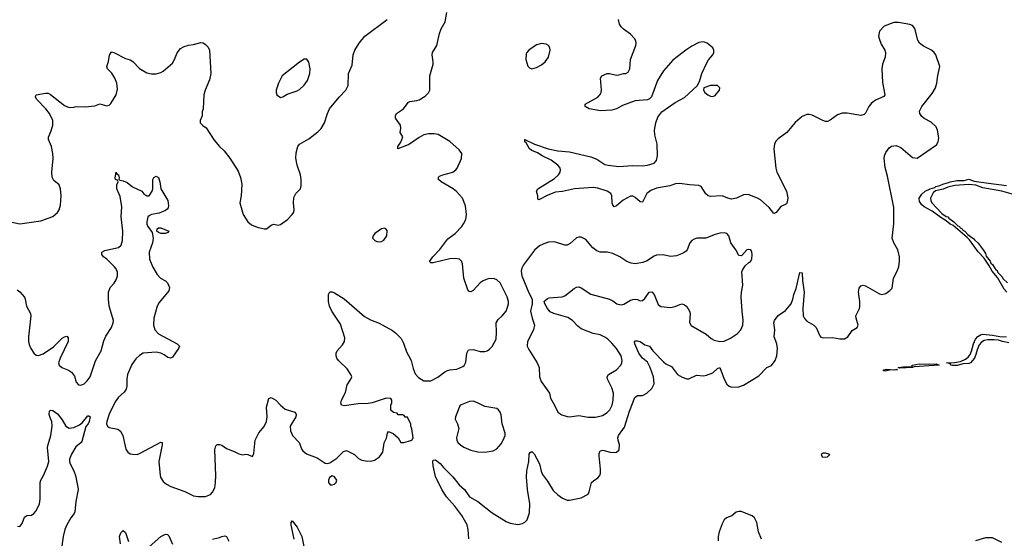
# Model space of a CAD drawing. Header units: inches. Extents: x 1449094 to 1618372, y 389908 to 534307.
# Tile 208 of 256: x 1566689 to 1575071, y 403436 to 407849. Entities that reach past the tile are written whole.
import ezdxf

# ---------------------------------------------------------------- set-up
doc = ezdxf.new("R2010")
doc.units = ezdxf.units.IN
doc.header["$MEASUREMENT"] = 0
doc.layers.add('B5460', color=7, linetype='Continuous')
doc.layers.add('B5470', color=7, linetype='Continuous')

msp = doc.modelspace()

# ---------------------------------------------------------------- linework, layer by layer
at = {"layer": 'B5460', "color": 5}
for points, elevation in [([(1566610, 406128), (1566690, 406113), (1566870, 406136.4), (1566970, 406174), (1567011.9, 406208.1), (1567026, 406230), (1567036, 406270), (1567042, 406350), (1567037, 406410), (1567023.9, 406443.9), (1566980.4, 406480.4), (1566964.2, 406510), (1566962.4, 406550), (1566972.9, 406667.1), (1566971.3, 406710), (1566959.7, 406770), (1566932.8, 406830), (1566932.8, 406850), (1566957.3, 406902.7), (1566969.8, 406950), (1566970.5, 406990), (1566943.7, 407050), (1566911.6, 407091.6), (1566835.1, 407170), (1566822.7, 407190), (1566823.7, 407196.3), (1566830, 407210.6), (1566910, 407224.9), (1566930, 407223.6), (1566950, 407213.1), (1567070, 407119), (1567110, 407102.8), (1567150, 407103.7), (1567170.4, 407110.4), (1567247.1, 407107.1), (1567330, 407114.8), (1567370, 407133.4), (1567430, 407115.5), (1567450, 407122), (1567463.9, 407136.1), (1567511, 407209), (1567522.7, 407257.3), (1567515.8, 407310), (1567499.7, 407350), (1567472.6, 407392.6), (1567435.6, 407430), (1567429.6, 407450), (1567445.6, 407494.4), (1567452.8, 407547.2), (1567470, 407576), (1567490, 407570.6), (1567590, 407519.1), (1567630, 407508), (1567651.8, 407491.8), (1567710, 407432.7), (1567770, 407397.1), (1567810, 407388.2), (1567850, 407388.4), (1567890, 407399.5), (1567910, 407410.4), (1567990, 407479.3), (1568008, 407510), (1568030, 407566.8), (1568056.6, 407603.4), (1568090, 407621), (1568126.8, 407633.2), (1568170, 407638.8), (1568230, 407654.8), (1568250, 407651.3), (1568270, 407638), (1568293.7, 407613.7), (1568306, 407590), (1568316, 407390), (1568303.5, 407336.5), (1568266.8, 407250), (1568256, 407210), (1568251.3, 407090), (1568243.6, 407063.6), (1568242, 407030), (1568224.7, 406990), (1568224.7, 406970), (1568247.5, 406947.5), (1568276, 406930), (1568344.7, 406824.7), (1568390.7, 406770), (1568430, 406734), (1568478, 406670), (1568550, 406558.8), (1568570, 406504.7), (1568579.5, 406450), (1568575.3, 406350), (1568562.6, 406290), (1568590.3, 406190), (1568632.2, 406130), (1568662.9, 406102.9), (1568710, 406082.6), (1568770, 406068.2), (1568790, 406070.4), (1568830, 406101.6), (1568850, 406108.4), (1568890, 406099.5), (1568910, 406105.3), (1568969.5, 406150), (1569009.3, 406190), (1569022.7, 406210), (1569026, 406230), (1569020.9, 406290), (1569024.1, 406335.9), (1569039, 406370), (1569079, 406410), (1569084.7, 406435.3), (1569085.2, 406490), (1569079.3, 406530), (1569051.5, 406611.5), (1569039.6, 406670), (1569042.7, 406717.3), (1569058, 406770), (1569070, 406790.6), (1569150, 406834.4), (1569225.9, 406894.1), (1569255.9, 406924.1), (1569284.7, 406970), (1569308.3, 407050), (1569326.3, 407090), (1569407.6, 407190), (1569465.1, 407250), (1569484.5, 407290), (1569487.6, 407390), (1569519.3, 407460.7), (1569528.2, 407550), (1569541.1, 407590), (1569578.9, 407650), (1569628, 407710), (1569818, 407850)], 560), ([(1570000, 406784.4), (1569997.4, 406782.6), (1569909.6, 406749.6), (1569909.5, 406770), (1569932.8, 406807.2), (1569952.1, 406852.1), (1569929.5, 406889.5), (1569933.6, 406926.4), (1569929.6, 406950), (1569889.4, 407010.6), (1569889.3, 407030), (1569897.2, 407050), (1569957.2, 407090), (1569994.8, 407145.2), (1570000, 407148)], 540), ([(1566668, 405550), (1566690, 405534), (1566728.6, 405488.6), (1566735.8, 405470), (1566746, 405410), (1566780.4, 405350), (1566783.1, 405330), (1566763.7, 405150), (1566764.6, 405110), (1566770, 405083.8), (1566784.3, 405050), (1566810, 405010.3), (1566830, 404994.9), (1566850, 404990.3), (1566890, 405004.6), (1566976.2, 405063.8), (1567050, 405138), (1567070, 405150.7), (1567090, 405154.8), (1567102, 405142), (1567100.4, 405110), (1567032.6, 404970), (1567019.5, 404930), (1567023.8, 404910), (1567046.8, 404890), (1567105.4, 404865.4), (1567130.4, 404850), (1567154.4, 404814.4), (1567170, 404764.7), (1567190, 404742.8), (1567210, 404738.8), (1567239, 404750), (1567264.4, 404775.6), (1567289.4, 404810), (1567334.7, 404945.3), (1567381.8, 405030), (1567403.9, 405116.1), (1567423.3, 405156.7), (1567469.8, 405230), (1567485.7, 405270), (1567488, 405290), (1567451.5, 405410), (1567444.7, 405470), (1567444.2, 405530), (1567459.5, 405570), (1567493.3, 405606.7), (1567510, 405634.8), (1567520.5, 405670), (1567520.5, 405700.5), (1567511.6, 405730), (1567494.5, 405750), (1567430, 405811.5), (1567403.7, 405830), (1567387.3, 405850), (1567389.6, 405870), (1567414.2, 405885.8), (1567530, 405910.4), (1567551.5, 405930), (1567565.4, 405970), (1567567.9, 406050), (1567553.8, 406170), (1567557.8, 406257.8), (1567544.7, 406344.7), (1567516, 406410), (1567515.3, 406444.7), (1567526, 406470), (1567522, 406482), (1567506, 406490), (1567502, 406502), (1567509.5, 406550.5), (1567516.9, 406536.9), (1567530.7, 406530), (1567536.9, 406503.1), (1567532.7, 406492.7), (1567542, 406482), (1567570, 406478.8), (1567604.1, 406464.1), (1567650, 406426), (1567730, 406391), (1567747.1, 406367.1), (1567770, 406351), (1567790, 406351), (1567818, 406390), (1567823.7, 406410), (1567822.7, 406490), (1567830, 406504.7), (1567850, 406518), (1567870, 406504.7), (1567882.8, 406470), (1567890.4, 406410), (1567950.4, 406310), (1567956.3, 406263.7), (1567953.4, 406246.6), (1567944.5, 406235.5), (1567930, 406225.2), (1567876.8, 406203.2), (1567810, 406192), (1567790, 406181.2), (1567778.8, 406170), (1567770.8, 406130), (1567770.8, 406110), (1567780.7, 406090), (1567817.2, 406037.2), (1567825.5, 405990), (1567818.9, 405950), (1567791.7, 405870), (1567793.1, 405810), (1567822.4, 405742.4), (1567859.4, 405679.4), (1567888, 405650), (1567930, 405626), (1567946, 405610), (1567964.9, 405570), (1567958, 405542), (1567877.5, 405442.5), (1567858.7, 405410), (1567831.4, 405310), (1567829.1, 405250), (1567838.9, 405210), (1567870, 405176), (1568031, 405090), (1568050.6, 405070), (1568041.6, 405050), (1567990, 404976), (1567972.2, 404967.8), (1567950, 404975.1), (1567918.4, 404998.4), (1567891.4, 405011.4), (1567850, 405020.3), (1567738.8, 405010), (1567708.2, 404991.8), (1567678, 404962), (1567644.4, 404915.6), (1567607, 404830), (1567601.1, 404790), (1567601.5, 404730), (1567595.4, 404704.6), (1567579.7, 404680.3), (1567530, 404637.2), (1567502.3, 404597.7), (1567451.5, 404491.5), (1567430.3, 404430.3), (1567429.1, 404409.1), (1567437.1, 404390), (1567450, 404378.4), (1567525.4, 404365.4), (1567547.3, 404347.3), (1567566.7, 404310), (1567593, 404193), (1567610, 404167.7), (1567630, 404155.5), (1567650, 404150.5), (1567690, 404150.4), (1567710, 404156.4), (1567890, 404254.9), (1567901, 404250), (1567903.1, 404230), (1567873.6, 404090), (1567884.9, 403970), (1567890.4, 403950), (1567910, 403920.5), (1567937.7, 403897.7), (1567976.3, 403876.3), (1568094.1, 403834.1), (1568170, 403798.4), (1568209.5, 403790.5), (1568270, 403792.7), (1568312.3, 403810), (1568330, 403827.7), (1568350, 403866.8), (1568357.2, 403910), (1568359.7, 403970), (1568349.7, 404190), (1568358.4, 404221.6), (1568370, 404233.4), (1568390, 404235.5), (1568410, 404227.3), (1568450, 404199.1), (1568515.2, 404175.2), (1568554.4, 404154.4), (1568590, 404146.8), (1568610, 404150.7), (1568630, 404147.7), (1568670, 404131.3), (1568683.7, 404156.3), (1568694, 404270), (1568725.4, 404334.6), (1568771.4, 404388.6), (1568789.5, 404430), (1568795.1, 404470), (1568789.6, 404550.4), (1568810, 404624.7), (1568830, 404634.8), (1568870, 404610.6), (1568910, 404567.7), (1568950, 404535.5), (1569030.6, 404510.6), (1569039.1, 404499.1), (1569042.8, 404490), (1569039.1, 404470), (1568992.7, 404390), (1568994, 404350), (1569012.7, 404310), (1569068.4, 404250), (1569091.5, 404191.5), (1569099.9, 404179.9), (1569130, 404153.7), (1569220.5, 404120.5), (1569290, 404076), (1569310, 404071.3), (1569330, 404078), (1569390, 404118.8), (1569444.8, 404175.2), (1569470, 404182.8), (1569538, 404150), (1569574.4, 404114.4), (1569601.4, 404101.4), (1569650.9, 404090.9), (1569690, 404094), (1569710, 404100.7), (1569752.7, 404130), (1569779.3, 404170), (1569792.3, 404247.7), (1569812.7, 404287.3), (1569819, 404330), (1569830, 404344.7), (1569867.1, 404327.1), (1569910.7, 404290.7), (1569934, 404250), (1569958, 404250), (1570000, 404261.9)], 540), ([(1570000, 404446), (1569990, 404466), (1569970, 404466), (1569962, 404482), (1569950, 404486), (1569910, 404486), (1569902, 404502), (1569870, 404506), (1569847.3, 404527.3), (1569848, 404570), (1569858, 404590), (1569858, 404610), (1569850, 404626), (1569810, 404628), (1569690.7, 404589.3), (1569656.8, 404583.2), (1569570, 404579.3), (1569450, 404562), (1569428.7, 404570), (1569422, 404590), (1569428.7, 404610), (1569462, 404678), (1569478, 404742), (1569508, 404790), (1569515.3, 404810), (1569508.7, 404830), (1569476.6, 404876.6), (1569403.7, 404950), (1569389.5, 404970), (1569383.7, 404990), (1569383.7, 405010), (1569392.7, 405030), (1569437.6, 405082.4), (1569454, 405110), (1569458, 405142), (1569419.2, 405259.2), (1569346.6, 405370), (1569326, 405410), (1569319, 405450), (1569318, 405510), (1569330, 405532), (1569350, 405532), (1569370, 405524.7), (1569450, 405474), (1569624.1, 405324.1), (1569675.9, 405295.9), (1569750, 405266.8), (1569863.4, 405203.4), (1569890, 405182.8), (1569935.2, 405135.2), (1569957.5, 405097.5), (1569983.4, 405023.4), (1570000, 404991.5)], 540), ([(1566670, 403538.8), (1566690, 403536), (1566710, 403561), (1566730, 403614.8), (1566749.7, 403630.3), (1566790, 403633.7), (1566810, 403645.7), (1566830, 403670.3), (1566858, 403730), (1566863.2, 403770), (1566863.2, 403910), (1566868.9, 403930), (1566892.1, 403970), (1566926.8, 404050), (1566938.3, 404090), (1566926.9, 404210), (1566930, 404234), (1566954.7, 404310), (1566966.6, 404390), (1566963.6, 404430), (1566950, 404454), (1566940.5, 404490), (1566942, 404518), (1566950, 404526.8), (1566970, 404523.8), (1567010, 404496.4), (1567050, 404443.8), (1567081.7, 404390), (1567110, 404372.8), (1567150, 404379.2), (1567197.7, 404402.3), (1567220.8, 404419.2), (1567270, 404478), (1567277.5, 404477.5), (1567290.3, 404470), (1567280.9, 404430), (1567272.3, 404410), (1567253.4, 404386.6), (1567219, 404261), (1567212.7, 404250), (1567166.2, 404213.8), (1567129.1, 404150.9), (1567114.3, 404110), (1567113, 404090), (1567117.8, 404070), (1567149.5, 404009.5), (1567163.2, 403970), (1567185.2, 403870), (1567185.4, 403850), (1567167.7, 403750), (1567157.8, 403662.2), (1567152.7, 403647.3), (1567124.6, 403610), (1567090.3, 403550), (1567074.6, 403510), (1567060.2, 403450), (1567041.2, 403330)], 520), ([(1569024.4, 403430), (1569000.7, 403550), (1569001.2, 403570), (1569010, 403584.7), (1569050, 403531), (1569091, 403451), (1569107, 403367)], 520), ([(1567547.4, 403390), (1567539.5, 403450), (1567550, 403482), (1567570, 403502), (1567590, 403484.7), (1567614, 403410)], 520), ([(1567790, 403363.1), (1567890, 403450.3), (1567930, 403470.4), (1567947.9, 403467.9), (1567957.3, 403457.3), (1567990, 403386)], 520), ([(1568329, 403430), (1568390, 403443.1), (1568410, 403452.7), (1568435.9, 403455.9), (1568450, 403451), (1568470.5, 403410.5)], 520)]:
    msp.add_lwpolyline(points, dxfattribs=dict(at, elevation=elevation))
for points, elevation in [([(1569110, 407514), (1569070, 407488.7), (1568922.8, 407370), (1568891, 407310), (1568871.3, 407250), (1568871.3, 407230), (1568878, 407210), (1568910, 407186), (1568930, 407191.3), (1568965.6, 407214.4), (1569050, 407242.8), (1569070, 407254.8), (1569110, 407291), (1569139, 407330), (1569159, 407390), (1569162, 407430), (1569150, 407486), (1569133.6, 407513.6)], 580), ([(1567930, 406029.6), (1567889.7, 406029.7), (1567870, 406039.3), (1567857.2, 406050), (1567859, 406070), (1567870, 406078.8), (1567890, 406078.8), (1567958, 406050), (1567950, 406038)], 540), ([(1569794, 406074), (1569770, 406068), (1569711.3, 406030), (1569698, 406010), (1569692, 405990), (1569712, 405970), (1569730, 405962.8), (1569750, 405958.8), (1569770, 405962.8), (1569790, 405972), (1569814, 406010), (1569816.4, 406056.4), (1569806, 406070)], 560), ([(1569350, 403968), (1569326.4, 403953.6), (1569318, 403930), (1569318, 403910), (1569331.6, 403891.6), (1569350, 403891.3), (1569370, 403898), (1569382, 403910), (1569388.7, 403930), (1569370, 403958)], 540)]:
    msp.add_lwpolyline(points, close=True, dxfattribs=dict(at, elevation=elevation))
at = {"layer": 'B5470', "color": 5}
for points, elevation in [([(1570000, 407148), (1570010, 407153.4), (1570070, 407160.5), (1570090, 407168), (1570142, 407198), (1570170, 407226), (1570179.7, 407250), (1570181.7, 407270), (1570179.8, 407370), (1570208, 407470), (1570209.6, 407490), (1570201.2, 407550), (1570204, 407570), (1570240.9, 407630), (1570263, 407730), (1570278.3, 407770), (1570309.8, 407830.2), (1570326.2, 407910)], 540), ([(1570511.6, 403431.6), (1570508.4, 403510), (1570497.8, 403550), (1570453, 403630), (1570392.9, 403710), (1570321.5, 403790), (1570281.7, 403850), (1570230, 403962), (1570210, 404054), (1570207, 404090), (1570210, 404100.7), (1570230, 404103.1), (1570270, 404071.4), (1570297.7, 404037.7), (1570377.7, 403957.7), (1570430, 403890.3), (1570474.6, 403850), (1570518.9, 403790), (1570588.3, 403748.3), (1570710, 403652), (1570830, 403579.1), (1570865.2, 403565.2), (1570930, 403553.4), (1570970, 403562), (1570990, 403573.4), (1571010, 403594), (1571030, 403652), (1571030.7, 403729.3), (1571011.1, 403850), (1571003.7, 403956.3), (1571006.6, 404010), (1571023.5, 404090), (1571027.7, 404152.3), (1571034.2, 404165.8), (1571050, 404174), (1571070, 404154.9), (1571113.8, 404070), (1571127.5, 404007.5), (1571138.6, 403978.6), (1571181.8, 403921.8), (1571230, 403842), (1571270, 403805.5), (1571310, 403778.4), (1571350, 403761.6), (1571370, 403759.3), (1571470, 403779.3), (1571527.3, 403812.7), (1571538, 403830), (1571557.6, 403910), (1571574, 403926), (1571611.8, 403950), (1571627.8, 403970), (1571633.5, 403990), (1571634.8, 404025.2), (1571621.2, 404138.8), (1571622, 404158), (1571630, 404180.7), (1571653.6, 404186.4), (1571716, 404170), (1571750, 404166.5), (1571770, 404170.3), (1571793.3, 404190), (1571795, 404230), (1571783.1, 404270), (1571782, 404290), (1571787.4, 404310), (1571837.4, 404382.6), (1571881.4, 404518.6), (1571926.4, 404633.6), (1571949.7, 404650.3), (1571990, 404652.2), (1572028.3, 404671.7), (1572070, 404710.6), (1572090.7, 404749.3), (1572083.9, 404810), (1572057.5, 404890), (1572033.7, 404933.7), (1571989.9, 404970), (1571960.4, 405010), (1571925.7, 405090), (1571924, 405110), (1571930, 405116.5), (1571950, 405117.3), (1571970, 405110.3), (1572010, 405080.9), (1572050, 405072), (1572078.4, 405030), (1572170, 404938.8), (1572190, 404921.1), (1572237.3, 404897.3), (1572290, 404830.3), (1572330, 404806.7), (1572370, 404793.4), (1572386.2, 404793.8), (1572450, 404824.4), (1572510, 404819.6), (1572535.2, 404824.8), (1572590, 404843.6), (1572630, 404881.1), (1572650, 404888), (1572686.4, 404790), (1572710, 404747.8), (1572730, 404730.1), (1572750, 404723.3), (1572810, 404724.7), (1572850, 404739.4), (1572980.9, 404819.1), (1573050, 404888.7), (1573090, 404906.7), (1573122, 404950), (1573134.8, 404990), (1573140.8, 405050), (1573134.2, 405090), (1573111.1, 405150), (1573116.4, 405210), (1573109.8, 405270), (1573114, 405290), (1573147.3, 405332.7), (1573210, 405375.3), (1573256.4, 405430), (1573272.4, 405470), (1573278.7, 405510), (1573299.5, 405560.5), (1573330, 405698), (1573350, 405694), (1573352.2, 405630), (1573368.8, 405530), (1573355.8, 405390), (1573359.7, 405330), (1573370, 405307), (1573390, 405284.2), (1573450, 405250.4), (1573470, 405230.5), (1573499.5, 405159.5), (1573510, 405148), (1573530, 405141.3), (1573610, 405145.2), (1573670, 405131.9), (1573710, 405133.2), (1573739.7, 405150), (1573775.9, 405204.1), (1573818, 405230), (1573827.6, 405250), (1573809.7, 405310), (1573808.4, 405330), (1573837.7, 405390), (1573841.5, 405410), (1573841.6, 405450), (1573830.7, 405530), (1573836.9, 405563.1), (1573850, 405583.1), (1573870, 405589), (1573890, 405583.2), (1574010, 405517), (1574030, 405510.4), (1574061.6, 405518.4), (1574096.3, 405543.7), (1574115.3, 405564.7), (1574128.2, 405650), (1574159.7, 405710), (1574173.7, 405750), (1574180.4, 405790), (1574179.7, 405830), (1574164.7, 405890), (1574129.9, 405949.9), (1574118.1, 405990), (1574130, 406112), (1574130.4, 406250), (1574076.9, 406516.9), (1574056.4, 406590), (1574048.4, 406670), (1574051.2, 406690), (1574062.2, 406717.8), (1574090, 406759.3), (1574110, 406774), (1574150, 406777.6), (1574190, 406761.6), (1574290, 406676.3), (1574330, 406670.7), (1574495.1, 406784.9), (1574509.6, 406810.4), (1574515.3, 406844.7), (1574503, 406910), (1574490, 406938), (1574450, 406976.2), (1574390, 407007.3), (1574370, 407023.7), (1574352.3, 407050), (1574349.6, 407070), (1574368, 407110), (1574457.9, 407222.1), (1574486.3, 407270), (1574498.1, 407310), (1574505.7, 407374.3), (1574522.6, 407450), (1574489.6, 407550), (1574475.1, 407570), (1574451.5, 407590), (1574382.9, 407622.9), (1574350, 407648.5), (1574335.3, 407675.3), (1574310, 407774.5), (1574290, 407798.7), (1574268, 407808), (1574170, 407825.2), (1574130, 407825.8), (1574050, 407793.6), (1574010.2, 407750), (1574000.2, 407710), (1574005.5, 407690), (1574021.8, 407641.8), (1574053.4, 407590), (1574060.3, 407570), (1574056, 407530), (1574033.4, 407470), (1574027.6, 407430), (1574033.3, 407313.3), (1574054.9, 407210), (1574044.7, 407195.3), (1573975.9, 407164.1), (1573940.7, 407139.3), (1573918.4, 407110), (1573890, 407053.2), (1573878.4, 407041.6), (1573850, 407032.3), (1573732.7, 407052.7), (1573690, 407052.8), (1573650, 407038.7), (1573590, 406992.6), (1573570, 406983.5), (1573550, 406983.5), (1573526, 406990), (1573436.3, 407036.3), (1573410, 407042.6), (1573390, 407041.7), (1573350, 407024), (1573290, 406974.7), (1573220.3, 406890), (1573145.6, 406834.4), (1573125.7, 406814.3), (1573115.3, 406790), (1573109, 406750), (1573125.1, 406585.1), (1573134, 406550), (1573216.2, 406390), (1573227.7, 406332.3), (1573223.1, 406296.9), (1573216.7, 406283.3), (1573210, 406276), (1573170, 406258), (1573130, 406208.7), (1573118, 406202), (1573110, 406199), (1573069.7, 406249.7), (1572994.6, 406314.6), (1572969.4, 406330), (1572890, 406360.4), (1572850, 406359.8), (1572790.7, 406329.3), (1572750, 406322.7), (1572717, 406330), (1572670, 406349.7), (1572570, 406344.5), (1572550, 406349.4), (1572530, 406366), (1572490, 406429), (1572470, 406439.3), (1572390, 406443), (1572310, 406455.8), (1572270.9, 406450.9), (1572224.4, 406435.6), (1572110, 406414.2), (1572063.3, 406396.7), (1572027.6, 406370), (1571990, 406296.2), (1571970, 406299.6), (1571930, 406336.9), (1571910, 406347.8), (1571890, 406347.8), (1571827.9, 406312.1), (1571770, 406263.6), (1571750, 406256), (1571739.5, 406270), (1571733.3, 406290), (1571729.7, 406349.7), (1571722, 406370), (1571689.7, 406389.7), (1571610, 406415.3), (1571570, 406422.2), (1571411.3, 406408.7), (1571310, 406385.8), (1571250, 406381.4), (1571184.8, 406355.2), (1571110, 406315.3), (1571101.2, 406321.2), (1571100.9, 406350), (1571089.2, 406390), (1571099.3, 406410), (1571241.7, 406498.3), (1571277, 406530), (1571289.6, 406550), (1571294, 406570), (1571287.6, 406590), (1571269.6, 406610), (1571214.9, 406654.9), (1571135.6, 406690), (1571096.3, 406716.3), (1571050, 406735.1), (1571030, 406749.6), (1571002, 406802), (1570989.3, 406810), (1570988.9, 406828.7)], 520), ([(1570988.9, 406828.7), (1571071.3, 406790), (1571188.8, 406748.8), (1571270, 406732), (1571370, 406724.4), (1571550, 406682.6), (1571601.5, 406661.5), (1571670, 406617.6), (1571698, 406610), (1571790, 406599.8), (1571907.2, 406607.2), (1571990, 406604.2), (1572033.2, 406610), (1572090, 406629), (1572111.1, 406650), (1572119.8, 406690), (1572115.3, 406790), (1572097.4, 406870), (1572094.7, 406910), (1572104.2, 406970), (1572122, 407018), (1572156.6, 407063.4), (1572270, 407143), (1572350, 407186), (1572455.3, 407284.7), (1572476, 407324), (1572495.1, 407390), (1572538, 407482), (1572551.7, 407508.3), (1572589, 407550), (1572597.2, 407570), (1572597.2, 407590), (1572588.7, 407610), (1572542, 407650), (1572510, 407659.5), (1572470, 407655.1), (1572410, 407623.1), (1572360.3, 407590), (1572250, 407505.1), (1572170, 407412.4), (1572119.7, 407330), (1572066.6, 407193.4), (1572050, 407174), (1572034.4, 407165.6), (1571930, 407159.3), (1571822.2, 407117.8), (1571770, 407089.7), (1571730, 407078.9), (1571634, 407074), (1571538, 407090), (1571502, 407110), (1571502, 407130), (1571609.6, 407190.4), (1571630, 407211), (1571639.5, 407230), (1571642.9, 407250), (1571633.2, 407350), (1571644, 407370), (1571690, 407390.5), (1571710.4, 407390.4), (1571770, 407377.3), (1571790, 407378.8), (1571830, 407391), (1571850, 407391.3), (1571870, 407402), (1571884, 407430), (1571889.5, 407509.5), (1571933.6, 407630), (1571937, 407650), (1571934, 407670), (1571922.9, 407690), (1571890, 407725.6), (1571828.8, 407768.8), (1571808.8, 407788.8), (1571796.3, 407810), (1571786, 407850)], 520), ([(1570000, 404991.5), (1570021.6, 404950), (1570039.9, 404879.9), (1570056.4, 404836.4), (1570083.7, 404803.7), (1570130, 404776.3), (1570190, 404776.3), (1570250, 404808), (1570307.3, 404852.7), (1570330, 404864.4), (1570350, 404870.4), (1570410, 404875.5), (1570462.9, 404897.1), (1570473.3, 404906.7), (1570486, 404934), (1570496.2, 405010), (1570510, 405041), (1570550, 405043), (1570610, 405025.5), (1570650, 405024.9), (1570670, 405030.6), (1570690, 405044.9), (1570710, 405067.3), (1570745.1, 405130), (1570749.6, 405190), (1570746, 405270), (1570761.6, 405298.4), (1570797.2, 405330), (1570829.2, 405370), (1570846, 405410), (1570849.3, 405430), (1570849.4, 405450), (1570839.5, 405490), (1570778.7, 405610), (1570750, 405636.2), (1570730, 405645.1), (1570692.8, 405647.2), (1570670, 405642), (1570633.8, 405626.2), (1570610.4, 405609.6), (1570550, 405543.7), (1570530, 405532.7), (1570516, 405536), (1570510, 405539), (1570500.1, 405560.1), (1570469.6, 405650), (1570459.5, 405770), (1570450, 405794), (1570434, 405810), (1570397.7, 405817.7), (1570350, 405814), (1570210, 405780.7), (1570190, 405781.2), (1570179, 405790), (1570205.1, 405830), (1570265.9, 405894.1), (1570334.8, 405985.2), (1570397.6, 406030), (1570451.8, 406088.2), (1570468.6, 406111.4), (1570486.3, 406150), (1570493, 406190), (1570485.4, 406265.4), (1570459.3, 406330), (1570407.3, 406387.3), (1570379.5, 406410), (1570277.2, 406470), (1570253.2, 406490), (1570254, 406510), (1570263.6, 406516.4), (1570291.5, 406528.5), (1570375.3, 406550), (1570401.2, 406570), (1570413.4, 406586.6), (1570451.2, 406668.8), (1570452, 406710), (1570430, 406742.7), (1570351.7, 406811.7), (1570251.3, 406871.3), (1570217.2, 406877.2), (1570170, 406878), (1570130, 406868.2), (1570090, 406846.6), (1570000, 406784.4)], 540), ([(1570986, 406830), (1570988.9, 406828.7)], 520), ([(1575091.5, 405531.5), (1575070, 405557.2), (1575014, 405654), (1574968, 405710), (1574940.5, 405760.5), (1574898.9, 405818.9), (1574850, 405872.3), (1574775.1, 405975.1), (1574756.6, 405996.6), (1574636.6, 406096.6), (1574609.8, 406109.8), (1574577.7, 406137.7), (1574530, 406165.6), (1574458.5, 406218.5), (1574390, 406256.2), (1574370, 406274.5), (1574350, 406302.9), (1574346, 406330), (1574370, 406365.3), (1574397.7, 406390), (1574441.3, 406410), (1574479.2, 406420.8), (1574489.7, 406430), (1574522.9, 406437.1), (1574548, 406450), (1574597.2, 406462.8), (1574609.6, 406470), (1574670, 406479.4), (1574730, 406481.8), (1574770, 406490.9), (1574815.5, 406475.5), (1574936.4, 406456.4), (1575090, 406439)], 480), ([(1575170, 406356.9), (1575050, 406389.7), (1574890, 406418.9), (1574830, 406440.5), (1574770, 406445.7), (1574650, 406437.2), (1574590, 406424.4), (1574550, 406408), (1574486.4, 406393.6), (1574465.1, 406374.9), (1574443.8, 406330), (1574445.5, 406310), (1574454.4, 406290), (1574540.6, 406200.6), (1574575.4, 406175.4), (1574590.3, 406170), (1574599.2, 406159.2), (1574642.4, 406130), (1574675.9, 406095.9), (1574690.2, 406090), (1574696.7, 406076.7), (1574711.6, 406070), (1574717.6, 406057.6), (1574735.3, 406050), (1574761.8, 406021.8), (1574794.8, 405994.8), (1574810, 405988), (1574816.7, 405976.7), (1574850, 405948), (1574891.3, 405890), (1574910, 405859.1), (1574917.2, 405837.2), (1574950, 405795.3), (1574956.7, 405776.7), (1574970, 405764.9), (1575000.3, 405720.3), (1575010, 405714), (1575017.6, 405697.6), (1575050, 405664.4), (1575062.6, 405642.6), (1575099, 405610)], 480), ([(1575110, 405100.5), (1575055.3, 405110), (1575021, 405121), (1574984.5, 405124.5), (1574930, 405124.5), (1574901, 405119), (1574876.5, 405103.5), (1574858.7, 405081.3), (1574839.3, 405040.7), (1574830, 404999), (1574816.5, 404970), (1574784, 404930), (1574770, 404924), (1574720.3, 404919.7), (1574670, 404905.1), (1574630, 404906.9), (1574615.3, 404910), (1574615.3, 404915.3), (1574603.1, 404923.1), (1574578, 404930), (1574648.2, 404931.8), (1574698.3, 404941.7), (1574740.5, 404959.5), (1574763.1, 404976.9), (1574781.3, 404998.7), (1574793.1, 405026.9), (1574810, 405091.3), (1574826, 405130), (1574847.3, 405152.7), (1574870, 405167.7), (1574890, 405172.4), (1574970, 405164.9), (1575032.8, 405152.8), (1575090, 405151.6)], 480), ([(1570000, 404261.9), (1570028.7, 404270), (1570039, 404290), (1570028.4, 404368.4), (1570018, 404390), (1570018, 404410), (1570000, 404446)], 540), ([(1573004.5, 403430), (1572979.6, 403490), (1572963.6, 403570), (1572946, 403610), (1572925.8, 403625.8), (1572830, 403665.2), (1572810, 403665.2), (1572790, 403657.2), (1572752.2, 403627.8), (1572706.8, 403610), (1572687.3, 403592.7), (1572670, 403559), (1572643.1, 403490), (1572634, 403450), (1572635.6, 403415.6)], 520), ([(1575050, 403400.3), (1574970, 403439.8), (1574910, 403440.4), (1574824.8, 403415.2)], 520)]:
    msp.add_lwpolyline(points, dxfattribs=dict(at, elevation=elevation))
for points, elevation in [([(1571130, 407646), (1571090, 407634), (1571024.7, 407590), (1571006, 407570), (1571001.4, 407558.6), (1570997.3, 407510), (1571014, 407454), (1571030, 407438), (1571050, 407431), (1571090, 407440.7), (1571130, 407464), (1571161.2, 407490), (1571189.5, 407530.5), (1571205.2, 407590), (1571201.2, 407610), (1571190, 407628.7), (1571170, 407641.2)], 540), ([(1572630, 407289), (1572570, 407289), (1572512, 407268), (1572511.3, 407250), (1572521, 407230), (1572546, 407210), (1572570, 407197.3), (1572590, 407194), (1572610, 407203.8), (1572646, 407250), (1572649, 407270)], 520), ([(1572690, 406034), (1572650, 406031.5), (1572610, 406020.5), (1572530, 405989.7), (1572454, 405990), (1572430, 405982.4), (1572410.6, 405970), (1572393, 405950), (1572370.6, 405890), (1572361.6, 405878.4), (1572337.6, 405862.4), (1572279.9, 405840.1), (1572230, 405833.3), (1572168.3, 405848.3), (1572110, 405845.1), (1572090, 405837.4), (1572025.3, 405794.7), (1571990, 405782), (1571932.4, 405772.4), (1571895.8, 405775.8), (1571857.2, 405790), (1571799.3, 405830), (1571738, 405858), (1571690, 405869.8), (1571630, 405872.1), (1571601.3, 405881.3), (1571568, 405908), (1571510, 405978), (1571470, 405999.5), (1571450, 405999.3), (1571430, 405992.7), (1571376.2, 405943.8), (1571350, 405929.6), (1571330, 405929.6), (1571250, 405956.3), (1571230, 405958.9), (1571190, 405954.7), (1571150, 405943), (1571115.1, 405924.9), (1571072.5, 405887.5), (1570977.7, 405762.3), (1570964.4, 405735.6), (1570958.7, 405710), (1570963.1, 405670), (1571024.1, 405524.1), (1571051.3, 405470), (1571052, 405430), (1571038.8, 405370), (1571050.8, 405310), (1571070.5, 405250), (1571063, 405210), (1571012.2, 405110), (1571010.4, 405070), (1571022.3, 405042.3), (1571093.4, 404930), (1571110.4, 404890.4), (1571113, 404810), (1571127.7, 404770), (1571200.5, 404670), (1571208.2, 404628.2), (1571242.8, 404570), (1571270.8, 404510), (1571305.3, 404485.3), (1571350, 404472.2), (1571370.4, 404470.4), (1571450, 404480.3), (1571530, 404467.4), (1571590, 404467.6), (1571650, 404482), (1571690, 404506.5), (1571712, 404530), (1571732.5, 404567.5), (1571742, 404610), (1571743.7, 404670), (1571730, 404717), (1571692.6, 404790), (1571689.7, 404810), (1571701.6, 404830), (1571769.6, 404870), (1571806, 404910), (1571815.6, 404930), (1571818.7, 404950), (1571808.2, 404990), (1571769.7, 405050), (1571730, 405095.8), (1571695.8, 405130), (1571670, 405147.2), (1571630, 405167.1), (1571570, 405179.7), (1571470, 405219.7), (1571439.8, 405239.8), (1571395.6, 405290), (1571355.9, 405315.9), (1571235.3, 405350), (1571204.2, 405364.2), (1571181.2, 405390), (1571159, 405430), (1571155.3, 405450), (1571162, 405458), (1571183.3, 405476.7), (1571197.5, 405482.5), (1571308.1, 405491.9), (1571330, 405499.5), (1571410, 405562.4), (1571430, 405574), (1571450, 405576.4), (1571470, 405568), (1571550, 405514.4), (1571710, 405470.4), (1571737.2, 405457.2), (1571771.8, 405431.8), (1571810, 405422.4), (1571833.1, 405426.9), (1571890, 405462), (1571910, 405467.7), (1571930.7, 405470.7), (1571950, 405466.8), (1571970, 405456), (1571990, 405458.8), (1572010, 405476), (1572049.3, 405530.7), (1572070, 405532), (1572090.5, 405510.5), (1572125.7, 405425.7), (1572148.5, 405408.5), (1572230, 405401.1), (1572270, 405408.9), (1572310, 405426.7), (1572330, 405430.4), (1572350, 405423.8), (1572370, 405407.7), (1572390.4, 405370), (1572395.8, 405350), (1572392.1, 405272.1), (1572405.8, 405245.8), (1572533, 405173), (1572575.8, 405135.8), (1572601.2, 405121.2), (1572650, 405110.2), (1572686.1, 405113.9), (1572741.2, 405138.8), (1572800.6, 405179.4), (1572829.6, 405210), (1572846, 405250), (1572848.1, 405291.9), (1572838.3, 405370), (1572832.3, 405490), (1572832.7, 405530), (1572844.7, 405590), (1572836.6, 405703.4), (1572841.6, 405718.4), (1572866.3, 405753.7), (1572896, 405784), (1572910, 405791.3), (1572921.2, 405810), (1572926, 405850), (1572922.7, 405870), (1572912.7, 405890), (1572890, 405894.5), (1572878, 405890), (1572836.8, 405843.2), (1572830, 405839), (1572810, 405842), (1572785.6, 405890), (1572742.9, 405950), (1572726, 406010), (1572710, 406029.2)], 540), ([(1574130, 404870.6), (1574155.3, 404875.3), (1574162, 404870), (1574150, 404868.5), (1574093.4, 404866.6), (1574058, 404858), (1574042, 404862), (1574042, 404870), (1574070, 404875.8)], 480), ([(1574183.2, 404883.2), (1574168.4, 404888.4), (1574210, 404896.3), (1574286, 404894), (1574288, 404910), (1574350, 404920.4), (1574430, 404917.1), (1574490, 404921), (1574516, 404910), (1574304.7, 404895.3), (1574290, 404889.8)], 480), ([(1570550, 404601.6), (1570519.3, 404600.7), (1570447.1, 404572.9), (1570436, 404564), (1570398.4, 404470), (1570397.1, 404450), (1570417.1, 404410), (1570426.4, 404370), (1570408.7, 404290), (1570410.4, 404270), (1570420.4, 404250), (1570440.5, 404230), (1570470, 404212), (1570530, 404187), (1570590, 404170.4), (1570650, 404168.2), (1570720.1, 404179.9), (1570750, 404196.3), (1570790, 404244), (1570814, 404290), (1570820.7, 404310), (1570820.7, 404330), (1570797.6, 404410), (1570787, 404487), (1570779.3, 404510), (1570764, 404530), (1570750, 404539.3), (1570650, 404558.7), (1570585.2, 404590)], 540), ([(1573550, 404159), (1573530, 404159), (1573512, 404150), (1573522, 404130), (1573550, 404126.8), (1573566, 404130), (1573586, 404150)], 520)]:
    msp.add_lwpolyline(points, close=True, dxfattribs=dict(at, elevation=elevation))

doc.saveas('drawing.dxf')
